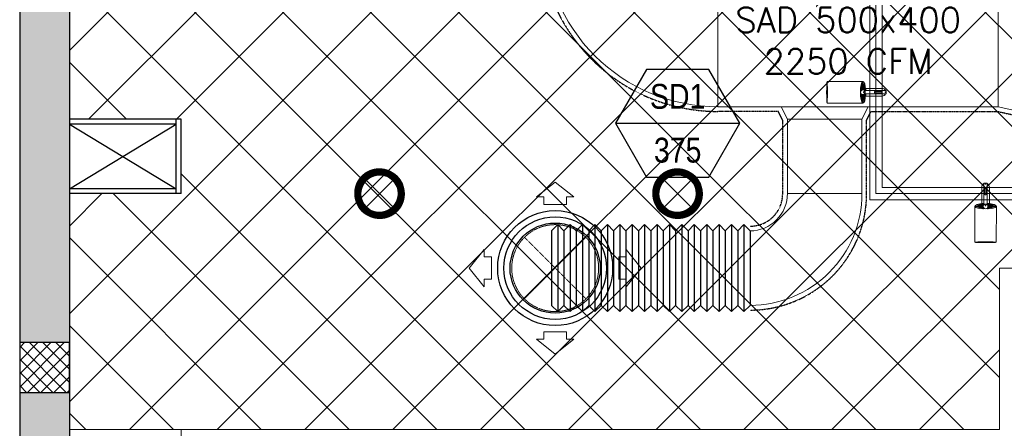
# Model space of a CAD drawing. Header units: millimetres. Extents: x -1435 to 74790, y -2508 to 13830.
# Tile 4 of 95: x 0 to 3965, y 3275 to 4920. Entities that reach past the tile are written whole.
import ezdxf
from ezdxf.enums import TextEntityAlignment as Align

# ---------------------------------------------------------------- set-up
doc = ezdxf.new("R2010")
doc.units = ezdxf.units.MM
doc.linetypes.add('DASHED', pattern=[0.75, 0.5, -0.25])
doc.linetypes.add('HIDDEN', pattern=[0.375, 0.25, -0.125])
for name, color, linetype, lineweight, true_color in [('A-CEILING-01', 7, 'Continuous', 5, 0xd56ca8), ('ACMV-SA-DUCT', 200, 'Continuous', 20, 0xbf00ff), ('ACMV-SA-FLOW-ARROW', 200, 'Continuous', 20, 0xbf00ff), ('M-MEP-ELLG-LIGHT', 5, 'Continuous', 15, 0x0000ff), ('XR-CP-DS$0$A-DOWN LIG', 9, 'Continuous', 0, 0x808080)]:
    doc.layers.add(name, color=color, linetype=linetype, lineweight=lineweight, true_color=true_color)
for name, color, linetype, lineweight in [('A-LIGHT', 1, 'Continuous', 5), ('A-Wall & Column', 2, 'Continuous', 0), ('ND_26_HATCH', 8, 'Continuous', 13)]:
    doc.layers.add(name, color=color, linetype=linetype, lineweight=lineweight)
for name, color, linetype, true_color in [('ACMV-DUCT-THERMAL-INT-INS', 9, 'DASHED', 0x808080), ('ACMV-FLEX DUCT', 9, 'Continuous', 0x808080), ('ACMV-GRD', 30, 'Continuous', 0xff7f00), ('RCP LAYOUT', 9, 'Continuous', 0x808080)]:
    doc.layers.add(name, color=color, linetype=linetype, true_color=true_color)
doc.layers.add('ACMV-SA-DUCT-TEXT', color=7, linetype='Continuous')
doc.layers.add('Legend', color=7, linetype='Continuous')
doc.styles.add('Arial Narrow', font='ARIALN.TTF')
doc.styles.get("Standard").update_dxf_attribs({"font": 'arial.ttf'})

# ---------------------------------------------------------------- blocks, each defined once
blk = doc.blocks.new('A$C81f607aa')
at = {"layer": 'ND_26_HATCH', "lineweight": -3, "true_color": 0x808080, "transparency": 33554687}
h = blk.add_hatch(color=8, dxfattribs=at)
h.dxf.hatch_style = 1
h.paths.add_polyline_path([(-15000, 13280), (-15200, 13280), (-15200, 0), (-11010, 0), (-11010, 650), (-10810, 650), (-10810, 850), (-11210, 850), (-11210, 200), (-15000, 200), (-15000, 8735.8), (-15000, 8835.8), (-15000, 9585.8), (-15000, 9685.8), (-15000, 10435.8), (-15000, 10535.8), (-15000, 11285.8), (-15000, 11385.8), (-15000, 12135.8), (-15000, 12235.8)])
h.paths.add_polyline_path([(-15200, 11087.2), (-15000, 11087.2), (-15000, 11287.2), (-15200, 11287.2)], flags=17)
h.paths.add_polyline_path([(-15200, 8211.4), (-15000, 8211.4), (-15000, 8411.4), (-15200, 8411.4)], flags=17)
h.paths.add_polyline_path([(-15200, 5830), (-15000, 5830), (-15000, 6030), (-15200, 6030)], flags=17)
h.paths.add_polyline_path([(-15200, 3420), (-15000, 3420), (-15000, 3620), (-15200, 3620)], flags=17)
h.paths.add_polyline_path([(-15200, 0), (-15000, 0), (-15000, 200), (-15200, 200)], flags=17)
h.paths.add_polyline_path([(-13205, 0.3), (-13005, 0.3), (-13005, 200.3), (-13205, 200.3)], flags=16)
h.paths.add_polyline_path([(-11210, 0), (-11010, 0), (-11010, 200), (-11210, 200)], flags=17)
h.paths.add_polyline_path([(-11010, 650), (-10810, 650), (-10810, 850), (-11010, 850)], flags=17)
at = {"layer": 'ND_26_HATCH', "lineweight": -3, "true_color": 0x808080}
h = blk.add_hatch(dxfattribs=at)
h.set_pattern_fill('ANSI37', color=8, scale=300)
h.set_pattern_definition([(45, (451552.75, 162145.904), (-26.5165043, 26.5165043), []), (135, (451552.75, 162145.904), (-26.5165043, -26.5165043), [])])
h.paths.add_polyline_path([(-15000, 3620), (-15200, 3620), (-15200, 3420), (-15000, 3420)])
at = {"color": 8, "true_color": 0x808080}
for p, q in [((-15000, 4240), (-14570, 4500)), ((-15000, 4500), (-14570, 4240))]:
    blk.add_line(p, q, dxfattribs=at)
at = {"layer": 'A-Wall & Column', "color": 8, "lineweight": -3, "true_color": 0x808080}
for p, q in [((-15200, 13480), (-15200, 0)), ((-15000, 13480), (-15000, 200)), ((-14550, 4520), (-15000, 4520)), ((-14570, 4220), (-14570, 4520)), ((-14550, 4220), (-14550, 4520)), ((-14570, 4500), (-15000, 4500)), ((-14570, 4240), (-15000, 4240)), ((-14550, 4220), (-15000, 4220))]:
    blk.add_line(p, q, dxfattribs=at)
blk.add_lwpolyline([(-15200, 3420), (-15000, 3420), (-15000, 3620), (-15200, 3620)], close=True, dxfattribs=at)
blk = doc.blocks.new('XR-CP-DS$0$LIGHTSSS')
at = {"layer": 'XR-CP-DS$0$A-DOWN LIG', "color": 253}
blk.add_lwpolyline([(-367488.2, -158911.1), (-371158.2, -158911.1), (-371158.2, -158261.1), (-373348.2, -158261.1), (-373348.2, -158911.1), (-376643.2, -158911.1), (-376643.2, -159211.1), (-373048.2, -159211.1), (-373048.2, -158561.1), (-371458.2, -158561.1), (-371458.2, -159211.1), (-367488.2, -159211.1)], close=True, dxfattribs=at)
blk = doc.blocks.new('*U133')
at = {"lineweight": 0}
h = blk.add_hatch(dxfattribs=at)
h.set_pattern_fill('ANSI31', color=0)
h.set_pattern_definition([(45, (0, 0), (-0.08838835, 0.08838835), [])])
h.paths.add_polyline_path([(-70.7, 70.7), (-53, 53, -0.414214), (53, 53), (70.7, 70.7, 0.414214)])
h.paths.add_polyline_path([(75, 0, -0.198912), (53, -53), (70.7, -70.7, 0.198912), (100, 0, 0.198912), (70.7, 70.7), (53, 53, -0.198912)])
h.paths.add_polyline_path([(-53, -53), (-70.7, -70.7, 0.414214), (70.7, -70.7), (53, -53, -0.414214)])
h.paths.add_polyline_path([(-75, 0, -0.198912), (-53, 53), (-70.7, 70.7, 0.198912), (-100, 0, 0.198912), (-70.7, -70.7), (-53, -53, -0.198912)])
at = {"color": 0}
for p, q in [((-53, 53), (53, -53)), ((-53, -53), (53, 53))]:
    blk.add_line(p, q, dxfattribs=at)
at = {"color": 0, "lineweight": 0}
for radius in [100, 75]:
    blk.add_circle((0, 0), radius, dxfattribs=at)
blk = doc.blocks.new('A$C98a85b24')
at = {"layer": 'M-MEP-ELLG-LIGHT', "color": 8, "true_color": 0x808080}
for p in [(-2741, 4220), (-1541, 4220)]:
    blk.add_blockref('*U133', p, dxfattribs=at)
blk = doc.blocks.new('track-L-1')
at = {"color": 8, "linetype": 'Continuous', "lineweight": 13, "true_color": 0x808080}
for p, q in [((0, 9.4), (-0.6, 43.4)), ((-0.5, 43.4), (144.7, 43.5)), ((1.8, 9.3), (1.2, 42.9)), ((-93, -5.8), (-93, 5.7)), ((-93, 1), (-89, 1)), ((-83, 6.7), (-92, 6.7)), ((-91.9, -1.2), (-91.9, 1)), ((-90.5, 6.7), (-90.5, 8.3)), ((-90.5, 8.3), (-85, 8.3)), ((-90.5, 6.9), (-85, 6.9)), ((-89, -1.2), (-89, 1)), ((-85, 6.7), (-85, 8.3)), ((-83, 6.9), (-83, 5.7)), ((-10, 6.9), (-83, 6.9)), ((-11, 15.4), (-77.5, 15.4)), ((-75.5, 2.9), (-75.5, -3.1)), ((-75.5, 2.9), (-46.4, 2.9)), ((-46.6, 2.9), (-46.6, -3.1)), ((-46.4, -3.1), (-46.4, 2.9)), ((-11, 6.9), (-11, 15.4)), ((-6.5, 6.9), (-10.8, 11.2)), ((-5.1, 8), (-10.6, 13.5)), ((-5.1, 7.9), (-10.4, 15.8)), ((-3.5, 8.8), (-10.1, 18.5)), ((-3.5, 8.8), (-9.6, 22.8)), ((-1.8, 9.3), (-9, 26)), ((-9, -6.1), (-9, 5.9)), ((-6.5, 3.9), (-9, 3.9)), ((-1.8, 9.3), (-7, 34.5)), ((0, 9.4), (-5.8, 37.6)), ((1.8, 9.3), (5.7, 35.2)), ((3.5, 8.8), (6.9, 31.2)), ((3.5, 8.8), (8.5, 22.7)), ((5.1, 8), (9, 18.9)), ((5.1, 8), (9.4, 15.5)), ((6.5, 7), (9.6, 12.4)), ((6.5, 6.9), (9.7, 10.9)), ((7.7, 5.7), (9.9, 8.3)), ((-93, -1.2), (-89, -1.2)), ((-92, -6.8), (-83, -6.8)), ((-90.5, -8.5), (-90.5, -6.8)), ((-90.5, -7.1), (-85, -7.1)), ((-90.5, -8.5), (-85, -8.5)), ((-85, -8.5), (-85, -6.8)), ((-83, -7.1), (-83, -5.8)), ((-83, -7.1), (-10, -7.1)), ((-77.5, -15.6), (-11, -15.6)), ((-75.5, -3.1), (-46.4, -3.1)), ((-11, -15.6), (-11, -7.1)), ((-6.5, -7), (-10.8, -11.3)), ((-5.1, -8.1), (-10.6, -13.6)), ((-5.1, -8.1), (-10.4, -15.9)), ((-3.5, -8.9), (-10.1, -18.6)), ((-3.5, -8.9), (-9.6, -22.9)), ((-6.5, -4.1), (-9, -4.1)), ((-1.8, -9.4), (-9, -26.1)), ((-1.8, -9.4), (-7, -34.6)), ((0, -9.6), (-5.8, -37.7)), ((0, -9.6), (-0.6, -43.6)), ((1.8, -9.4), (1.2, -43)), ((1.8, -9.4), (5.7, -35.3)), ((3.5, -8.9), (6.9, -31.3)), ((3.5, -8.9), (8.5, -22.8)), ((5.1, -8.1), (9, -19.1)), ((5.1, -8.1), (9.4, -15.6)), ((6.5, -7.1), (9.6, -12.5)), ((6.5, -7.1), (9.7, -11)), ((7.7, -5.8), (9.9, -8.4)), ((-0.5, -43.6), (144.7, -43.5))]:
    blk.add_line(p, q, dxfattribs=at)
for centre, radius, start, end in [((-92, 5.7), 1, 90.0041, 180.0041), ((-77.5, -0.1), 15.5, 90.0041, 154.188), ((-10, 5.9), 1, 0.0041, 90.0041), ((0, -0.1), 9.5, 205.0436, 154.9646), ((2, 9.9), 10.4, 214.9292, 253.0242), ((-92, -5.8), 1, 180.0041, 270.0041), ((-77.5, -0.1), 15.5, 205.8202, 270.0041), ((-10, -6.1), 1, 270.0041, 0.0041), ((2, -10), 10.4, 106.984, 145.0789)]:
    blk.add_arc(centre, radius, start, end, dxfattribs=at)
for centre, ratio, start_param, end_param in [((-0.5, -0.1), 0.243873, -1.409174, 4.550767), ((144.7, 0), 0.034014, -1.570796, 4.712389)]:
    blk.add_ellipse(centre, major_axis=(0, -43.5), ratio=ratio, start_param=start_param, end_param=end_param, dxfattribs=at)
blk = doc.blocks.new('A$Ce144d348')
at = {"layer": 'M-MEP-ELLG-LIGHT', "color": 252}
blk.add_lwpolyline([(3223, -5724), (3273, -5724), (3273, -9235), (8919.9, -9235), (13625, -4529.9), (13625, -356.4), (13675, -356.4), (13675, -4550.7), (8940.7, -9285), (3223, -9285)], close=True, dxfattribs=at)
blk.add_lwpolyline([(3248, -5724), (3248, -9260), (8930.3, -9260), (13650, -4540.3), (13650, -356.4)], dxfattribs=at)
at = {"layer": 'M-MEP-ELLG-LIGHT', "color": 1, "true_color": 0xff0000, "xscale": -1}
blk.add_blockref('track-L-1', (3195.5, -8851.5), dxfattribs=at)
at = {"layer": 'M-MEP-ELLG-LIGHT', "color": 1, "true_color": 0xff0000, "xscale": -1, "rotation": 90}
blk.add_blockref('track-L-1', (3689.1, -9311), dxfattribs=at)
blk = doc.blocks.new('A$C256bf26b')
at = {"layer": 'A-CEILING-01', "true_color": 0x808080}
h = blk.add_hatch(dxfattribs=at)
h.set_pattern_fill('ANSI37', color=8, scale=2000)
h.set_pattern_definition([(45, (0, 0), (-176.7767, 176.7767), []), (135, (0, 0), (-176.7767, -176.7767), [])])
edge = h.paths.add_edge_path()
edge.add_line((17350, 13380), (12020, 13380))
edge.add_line((12020, 13380), (12020, 13280))
edge.add_line((12020, 13280), (11820, 13280))
edge.add_line((11820, 13280), (11820, 13380))
edge.add_line((11820, 13380), (6090, 13380))
edge.add_line((6090, 13380), (6090, 13280))
edge.add_line((6090, 13280), (5890, 13280))
edge.add_line((5890, 13280), (5890, 13380))
edge.add_line((5890, 13380), (350, 13380))
edge.add_line((350, 13380), (200, 13380))
edge.add_line((200, 13380), (200, 4520))
edge.add_line((200, 4520), (650, 4520))
edge.add_line((650, 4520), (650, 4220))
edge.add_line((650, 4220), (200, 4220))
edge.add_line((200, 4220), (200, 3270))
edge.add_line((200, 3270), (3945, 3270))
edge.add_line((3945, 3270), (3945, 3920))
edge.add_line((3945, 3920), (6135, 3920))
edge.add_line((6135, 3920), (6135, 3270))
edge.add_line((6135, 3270), (9805, 3270))
edge.add_line((9805, 3270), (9805, 3070))
edge.add_line((9805, 3070), (10125.7, 3070))
edge.add_line((10125.7, 3070), (10125.7, 3423))
edge.add_line((10125.7, 3423), (11242.1, 4539.4))
edge.add_line((11242.1, 4539.4), (10770.1, 5011.3))
edge.add_line((10770.1, 5011.3), (11904.4, 6145.6))
edge.add_line((11904.4, 6145.6), (14298.8, 8540))
edge.add_line((14298.8, 8540), (14450, 8540))
edge.add_line((14450, 8540), (14450, 9620))
edge.add_line((14450, 9620), (14450, 12330))
edge.add_arc((15200, 12330), 750, 90, 180, ccw=False)
edge.add_line((15200, 13080), (17350, 13080))
edge.add_line((17350, 13080), (17350, 13380))
h.paths.add_polyline_path([(5890.1, 11294.2), (6090.1, 11294.2), (6090.1, 11094.2), (5890.1, 11094.2)], flags=16)
h.paths.add_polyline_path([(5890.1, 9330), (6090.1, 9330), (6090.1, 9130), (5890.1, 9130)], flags=16)
h.paths.add_polyline_path([(5890, 8418.4), (6090, 8418.4), (6090, 8218.4), (5890, 8218.4)], flags=16)
h.paths.add_polyline_path([(5890, 6030), (6090, 6030), (6090, 5830), (5890, 5830)], flags=16)
h.paths.add_polyline_path([(11820, 8418.4), (12020, 8418.4), (12020, 8218.4), (11820, 8218.4)], flags=16)
h.paths.add_polyline_path([(11820, 9330), (12020, 9330), (12020, 9130), (11820, 9130)], flags=16)
h.paths.add_polyline_path([(11820.1, 11294.2), (12020.1, 11294.2), (12020.1, 11094.2), (11820.1, 11094.2)], flags=16)
at = {"layer": 'A-CEILING-01', "color": 8, "true_color": 0x808080}
blk.add_lwpolyline([(11820, 13380), (6090, 13380), (6090, 13280), (5890, 13280), (5890, 13380), (350, 13380), (200, 13380), (200, 4520), (650, 4520), (650, 4220), (200, 4220), (200, 3270), (3945, 3270), (3945, 3920), (6135, 3920), (6135, 3270), (9805, 3270), (9805, 3070), (10125.7, 3070)], dxfattribs=at)
at = {"color": 8, "true_color": 0x808080}
blk.add_blockref('A$C81f607aa', (15200, 0), dxfattribs=at)
at = {"layer": 'A-LIGHT', "color": 8, "true_color": 0x808080}
for name, p in [('A$C98a85b24', (4190, 0)), ('A$Ce144d348', (200, 13480))]:
    blk.add_blockref(name, p, dxfattribs=at)
at = {"layer": 'XR-CP-DS$0$A-DOWN LIG', "color": 8, "lineweight": 0, "true_color": 0x808080}
blk.add_blockref('XR-CP-DS$0$LIGHTSSS', (377293.2, 162181.1), dxfattribs=at)
blk = doc.blocks.new('SA-RCD-350')
at = {"layer": 'ACMV-GRD'}
for radius in [231.5, 206.5, 181.5]:
    blk.add_circle((0, 0), radius, dxfattribs=at)
at = {"layer": 'ACMV-SA-DUCT', "linetype": 'HIDDEN'}
for p, q in [((-123.7, 123.7), (123.7, -123.7)), ((123.7, 123.7), (-123.7, -123.7))]:
    blk.add_line(p, q, dxfattribs=at)
blk.add_circle((0, 0), 175, dxfattribs=at)
at = {"layer": 'ACMV-SA-FLOW-ARROW'}
for points in [[(0, 346.5), (-75, 286.5), (-45, 286.5), (-45, 256.5), (45, 256.5), (45, 286.5), (75, 286.5), (0, 346.5)], [(-346.5, 0), (-286.5, 75), (-286.5, 45), (-256.5, 45), (-256.5, -45), (-286.5, -45), (-286.5, -75), (-346.5, 0)], [(346.5, 0), (286.5, 75), (286.5, 45), (256.5, 45), (256.5, -45), (286.5, -45), (286.5, -75), (346.5, 0)], [(0, -346.5), (-75, -286.5), (-45, -286.5), (-45, -256.5), (45, -256.5), (45, -286.5), (75, -286.5), (0, -346.5)]]:
    blk.add_lwpolyline(points, dxfattribs=at)
blk = doc.blocks.new('AIR Terminal Tag')
at = {"layer": 'Legend'}
blk.add_line((-250, 0), (250, 0), dxfattribs=at)
blk.add_lwpolyline([(-125, 216.5), (-250, 0), (-125, -216.5), (125, -216.5), (250, 0), (125, 216.5)], close=True, dxfattribs=at)
at = {"layer": 'Legend', "style": 'Arial Narrow'}
for tag, p in [('AIR_TERMINAL_TYPE_NUMBER', (0, 108.3)), ('CFM', (0, -108.3))]:
    blk.add_attdef(tag, text='', height=100, dxfattribs=at).set_placement(p, align=Align.MIDDLE_CENTER)
blk = doc.blocks.new('FC300')
at = {"layer": 'ACMV-FLEX DUCT'}
for p, q in [((-50, 150), (-25, 175)), ((-25, 175), (-25, -175)), ((-25, 175), (0, 150)), ((-50, 150), (-50, -150)), ((0, 150), (0, -150)), ((-50, -150), (-25, -175)), ((-25, -175), (0, -150))]:
    blk.add_line(p, q, dxfattribs=at)

msp = doc.modelspace()

# ---------------------------------------------------------------- linework, layer by layer
at = {"layer": 'ACMV-DUCT-THERMAL-INT-INS'}
for points in [[(2941.4, 4089.2, 0.418363), (3072.3, 4220.2), (3072.3, 4515.7), (3054.5, 4551.2), (2810.9, 4551.2, -0.414214), (2091.9, 5270.2), (2091.9, 5859.5), (2056.4, 5877.3, -0.411388), (1591.9, 6346.2), (1591.9, 6846.2)], [(3410.2, 4515.7), (3428, 4551.2), (3937.3, 4551.2), (4387.3, 4451.2), (5409.3, 4451.2), (5430, 4411.7), (5430, 4146.3, 0.414214), (5899, 3677.3), (6049, 3677.3)], [(2941.3, 3751.2, 0.414214), (3410.3, 4220.2), (3410.3, 4515.7)]]:
    msp.add_lwpolyline(points, format="xyb", dxfattribs=at)
at = {"layer": 'ACMV-SA-DUCT'}
for points in [[(2610.9, 5270.2), (2110.9, 5270.2, 0.414214), (2810.9, 4570.2), (2810.9, 5070.2, -0.414214)], [(3391.3, 4220.2, -0.414214), (2941.3, 3770.2), (2941.3, 4070.2, 0.414214), (3091.3, 4220.2)]]:
    msp.add_lwpolyline(points, format="xyb", close=True, dxfattribs=at)
for points in [[(2810.9, 5070.2), (3939.4, 5070.2), (3939.4, 4570.2), (2810.9, 4570.2)], [(3939.4, 5070.2), (4389.4, 5070.2), (4389.4, 4470.2), (3939.4, 4570.2)], [(3091.3, 4520.2), (3391.3, 4520.2), (3416.3, 4570.2), (3066.3, 4570.2)], [(3091.3, 4520.2), (3391.3, 4520.2), (3391.3, 4220.2), (3091.3, 4220.2)]]:
    msp.add_lwpolyline(points, close=True, dxfattribs=at)

# ---------------------------------------------------------------- block references
at = {"layer": 'ACMV-GRD'}
msp.add_blockref('SA-RCD-350', (2156.2, 3920.2), dxfattribs=at)
at = {"layer": 'ACMV-SA-DUCT'}
for p in [(2191.3, 3920.2), (2241.3, 3920.2), (2291.3, 3920.2), (2341.3, 3920.2), (2391.3, 3920.2), (2441.3, 3920.2), (2491.3, 3920.2), (2541.3, 3920.2), (2591.3, 3920.2), (2641.3, 3920.2), (2691.3, 3920.2), (2741.3, 3920.2), (2791.3, 3920.2), (2841.3, 3920.2), (2891.3, 3920.2), (2941.3, 3920.2)]:
    msp.add_blockref('FC300', p, dxfattribs=at)
at = {"layer": 'Legend'}
msp.add_blockref('AIR Terminal Tag', (2649.5, 4503.5), dxfattribs=at).add_auto_attribs({'CFM': '375', 'AIR_TERMINAL_TYPE_NUMBER': 'SD1'})
at = {"layer": 'RCP LAYOUT'}
msp.add_blockref('A$C256bf26b', (0, 0), dxfattribs=at)

# ---------------------------------------------------------------- texts
at = {"layer": 'ACMV-SA-DUCT-TEXT', "insert": (3336.1, 4835.9), "char_height": 100, "attachment_point": 5}
msp.add_mtext_dynamic_manual_height_columns('{\\Fromans|c0;SAD 500x400\\P2250 CFM}', width=1639.938, gutter_width=1, heights=[0], dxfattribs=at)

doc.saveas('drawing.dxf')
